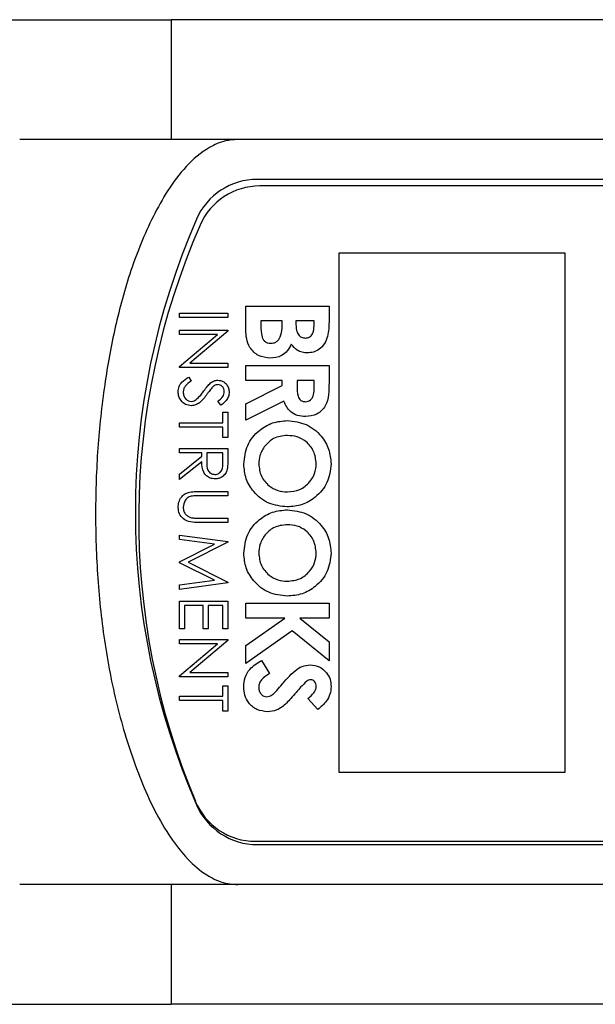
# Model space of a CAD drawing. Header units: inches. Extents: x 6 to 26.3, y 3.7 to 17.6.
# Tile 6 of 24: x 11.1 to 12, y 16.2 to 17.6. Entities that reach past the tile are written whole.
import ezdxf

# ---------------------------------------------------------------- set-up
doc = ezdxf.new("R2010")
doc.units = ezdxf.units.IN
doc.header["$LTSCALE"] = 2
doc.header["$MEASUREMENT"] = 0

msp = doc.modelspace()

# ---------------------------------------------------------------- linework, layer by layer
at = {"color": 7, "linetype": 'Continuous', "lineweight": 25}
for p, q in [((10.9778, 17.6433), (11.3208, 17.6433)), ((11.3208, 17.6433), (11.3208, 17.4633)), ((12.7768, 17.6433), (11.3208, 17.6433)), ((11.4208, 17.4633), (11.0928, 17.4633)), ((14.0638, 17.4633), (11.4208, 17.4633)), ((14.0638, 17.4033), (11.4503, 17.4033)), ((14.0558, 17.3933), (11.454, 17.3933)), ((11.9131, 17.2923), (11.5731, 17.2923)), ((11.5731, 17.2923), (11.5731, 16.5123)), ((11.9131, 16.5123), (11.9131, 17.2923)), ((11.4331, 17.2128), (11.5581, 17.2128)), ((11.4331, 17.1777), (11.4331, 17.2128)), ((11.5581, 17.2128), (11.5581, 17.1928)), ((11.3331, 17.1954), (11.3331, 17.2019)), ((11.3331, 17.2019), (11.406, 17.2019)), ((11.406, 17.2019), (11.406, 17.1954)), ((11.406, 17.1954), (11.3331, 17.1954)), ((11.4555, 17.1904), (11.4555, 17.184)), ((11.4876, 17.1904), (11.4555, 17.1904)), ((11.4876, 17.1851), (11.4876, 17.1904)), ((11.5084, 17.1904), (11.5084, 17.1845)), ((11.5357, 17.1904), (11.5084, 17.1904)), ((11.5357, 17.1834), (11.5357, 17.1904)), ((11.3331, 17.1764), (11.406, 17.1764)), ((11.3331, 17.1699), (11.3331, 17.1764)), ((11.3331, 17.1218), (11.3904, 17.1699)), ((11.3904, 17.1699), (11.3331, 17.1699)), ((11.406, 17.175), (11.3486, 17.1269)), ((11.406, 17.1764), (11.406, 17.175)), ((11.3486, 17.1269), (11.406, 17.1269)), ((11.406, 17.1269), (11.406, 17.1203)), ((11.3331, 17.1203), (11.3331, 17.1218)), ((11.406, 17.1203), (11.3331, 17.1203)), ((11.4331, 17.1236), (11.5581, 17.1236)), ((11.4331, 17.1011), (11.4331, 17.1236)), ((11.5581, 17.1236), (11.5581, 17.0974)), ((11.3472, 17.106), (11.3509, 17.0998)), ((11.4876, 17.1011), (11.4331, 17.1011)), ((11.4876, 17.0935), (11.4876, 17.1011)), ((11.5357, 17.1011), (11.51, 17.1011)), ((11.51, 17.1011), (11.51, 17.0924)), ((11.5357, 17.0935), (11.5357, 17.1011)), ((11.4331, 17.066), (11.4876, 17.0935)), ((11.3955, 17.0639), (11.3911, 17.0699)), ((11.4901, 17.0699), (11.4331, 17.0411)), ((11.4331, 17.0411), (11.4331, 17.066)), ((11.3985, 17.0534), (11.406, 17.0534)), ((11.3985, 17.0375), (11.3985, 17.0534)), ((11.406, 17.0534), (11.406, 17.0151)), ((11.3331, 17.0309), (11.3331, 17.0375)), ((11.3331, 17.0375), (11.3985, 17.0375)), ((11.3985, 17.0309), (11.3331, 17.0309)), ((11.3985, 17.0151), (11.3985, 17.0309)), ((11.406, 17.0151), (11.3985, 17.0151)), ((11.3331, 16.9923), (11.3331, 16.9989)), ((11.3331, 16.9989), (11.406, 16.9989)), ((11.3668, 16.9923), (11.3331, 16.9923)), ((11.3668, 16.987), (11.3668, 16.9923)), ((11.3742, 16.9923), (11.3741, 16.979)), ((11.3985, 16.9923), (11.3742, 16.9923)), ((11.3985, 16.9787), (11.3985, 16.9923)), ((11.406, 16.9989), (11.406, 16.9843)), ((11.3331, 16.9602), (11.3668, 16.987)), ((11.3668, 16.9789), (11.3331, 16.9521)), ((11.3331, 16.9521), (11.3331, 16.9602)), ((11.362, 16.9341), (11.406, 16.9341)), ((11.406, 16.9341), (11.406, 16.9276)), ((11.406, 16.9276), (11.3623, 16.9276)), ((11.406, 16.8874), (11.362, 16.8874)), ((11.3623, 16.8939), (11.406, 16.8939)), ((11.406, 16.8939), (11.406, 16.8874)), ((11.3331, 16.8684), (11.406, 16.8588)), ((11.3331, 16.8618), (11.3331, 16.8684)), ((11.3857, 16.8548), (11.3331, 16.8618)), ((11.406, 16.8578), (11.3462, 16.8277)), ((11.406, 16.8588), (11.406, 16.8578)), ((11.3331, 16.8284), (11.3857, 16.8548)), ((11.3331, 16.8269), (11.3331, 16.8284)), ((11.3462, 16.8277), (11.406, 16.7977)), ((11.3856, 16.8006), (11.3331, 16.8269)), ((11.3331, 16.7936), (11.3856, 16.8006)), ((11.406, 16.7967), (11.3331, 16.787)), ((11.3331, 16.787), (11.3331, 16.7936)), ((11.406, 16.7977), (11.406, 16.7967)), ((11.3331, 16.7279), (11.3331, 16.769)), ((11.3331, 16.769), (11.406, 16.769)), ((11.406, 16.769), (11.406, 16.7279)), ((11.3686, 16.7625), (11.3406, 16.7625)), ((11.3406, 16.7625), (11.3406, 16.7279)), ((11.3686, 16.7279), (11.3686, 16.7625)), ((11.3985, 16.7625), (11.3761, 16.7625)), ((11.3761, 16.7625), (11.3761, 16.7279)), ((11.3985, 16.7279), (11.3985, 16.7625)), ((11.4331, 16.7661), (11.5581, 16.7661)), ((11.4331, 16.7436), (11.4331, 16.7661)), ((11.5581, 16.7661), (11.5581, 16.7436)), ((11.4331, 16.7025), (11.4917, 16.7436)), ((11.4917, 16.7436), (11.4331, 16.7436)), ((11.5581, 16.7436), (11.5141, 16.7436)), ((11.5141, 16.7436), (11.5581, 16.7082)), ((11.3406, 16.7279), (11.3331, 16.7279)), ((11.3761, 16.7279), (11.3686, 16.7279)), ((11.406, 16.7279), (11.3985, 16.7279)), ((11.5028, 16.7244), (11.4331, 16.6755)), ((11.5581, 16.6798), (11.5028, 16.7244)), ((11.3331, 16.7117), (11.406, 16.7117)), ((11.3331, 16.7052), (11.3331, 16.7117)), ((11.406, 16.7103), (11.3486, 16.6622)), ((11.406, 16.7117), (11.406, 16.7103)), ((11.3331, 16.6571), (11.3904, 16.7052)), ((11.3904, 16.7052), (11.3331, 16.7052)), ((11.4331, 16.6755), (11.4331, 16.7025)), ((11.5581, 16.7082), (11.5581, 16.6798)), ((11.4565, 16.68), (11.4684, 16.6603)), ((11.3331, 16.6556), (11.3331, 16.6571)), ((11.406, 16.6556), (11.3331, 16.6556)), ((11.3486, 16.6622), (11.406, 16.6622)), ((11.406, 16.6622), (11.406, 16.6556)), ((11.3985, 16.6422), (11.406, 16.6422)), ((11.3985, 16.6263), (11.3985, 16.6422)), ((11.406, 16.6422), (11.406, 16.6039)), ((11.3331, 16.6198), (11.3331, 16.6263)), ((11.3331, 16.6263), (11.3985, 16.6263)), ((11.5414, 16.6063), (11.5261, 16.6231)), ((11.3985, 16.6198), (11.3331, 16.6198)), ((11.3985, 16.6039), (11.3985, 16.6198)), ((11.406, 16.6039), (11.3985, 16.6039)), ((11.5731, 16.5123), (11.9131, 16.5123)), ((11.4474, 16.4083), (14.0528, 16.4083)), ((11.4503, 16.4033), (14.0638, 16.4033)), ((11.4208, 16.3433), (11.0928, 16.3433)), ((11.3208, 16.3433), (11.3208, 16.1633)), ((14.0638, 16.3433), (11.4208, 16.3433)), ((10.9778, 16.1633), (11.3208, 16.1633)), ((12.7768, 16.1633), (11.3208, 16.1633))]:
    msp.add_line(p, q, dxfattribs=at)
for centre, radius, start, end in [((11.4503, 17.3033), 0.1, 90, 156.4218), ((11.454, 17.2953), 0.098, 90, 156.3331), ((12.3668, 16.9033), 1.1, 156.4218, 203.5782), ((12.3718, 16.8931), 1.1, 156.3331, 202.7063), ((11.4474, 16.5063), 0.098, 202.7063, 270), ((11.4503, 16.5033), 0.1, 203.5782, 270)]:
    msp.add_arc(centre, radius, start, end, dxfattribs=at)
for points, knots in [([(11.4208, 17.4633), (11.4146, 17.4628), (11.3997, 17.4617), (11.3718, 17.4494), (11.3421, 17.4235), (11.3149, 17.3871), (11.2862, 17.335), (11.2584, 17.2665), (11.2354, 17.1814), (11.2193, 17.0921), (11.2092, 16.9992), (11.2059, 16.902), (11.2091, 16.8035), (11.2197, 16.7041), (11.2392, 16.6062), (11.2639, 16.5269), (11.2894, 16.4659), (11.3149, 16.4189), (11.3449, 16.3791), (11.3788, 16.3531), (11.4036, 16.3441), (11.4169, 16.3435), (11.4208, 16.3433)], [0, 0, 0, 0, 0.014671, 0.034892, 0.070688, 0.106175, 0.141764, 0.210689, 0.279956, 0.349148, 0.424567, 0.499995, 0.57832, 0.656947, 0.735374, 0.813427, 0.852341, 0.891212, 0.939364, 0.968554, 0.990915, 1, 1, 1, 1]), ([(11.4555, 17.184), (11.4556, 17.1781), (11.4557, 17.1707), (11.4589, 17.1625), (11.4618, 17.1591), (11.4658, 17.1571), (11.4687, 17.1569), (11.4702, 17.1568)], [0, 0, 0, 0, 0.500037, 0.625162, 0.750129, 0.874962, 1, 1, 1, 1]), ([(11.4702, 17.1568), (11.4717, 17.1569), (11.4749, 17.1571), (11.4792, 17.1592), (11.4826, 17.1625), (11.4872, 17.1707), (11.4874, 17.1787), (11.4876, 17.1851)], [0, 0, 0, 0, 0.125206, 0.25027, 0.375499, 0.500764, 1, 1, 1, 1]), ([(11.5084, 17.1845), (11.5085, 17.1819), (11.5087, 17.1768), (11.5112, 17.17), (11.5164, 17.1654), (11.5205, 17.165), (11.5225, 17.1648)], [0, 0, 0, 0, 0.2810552, 0.5605562, 0.7801186, 1, 1, 1, 1]), ([(11.5225, 17.1648), (11.5247, 17.165), (11.5279, 17.1655), (11.5313, 17.1682), (11.5351, 17.1734), (11.5354, 17.179), (11.5357, 17.1834)], [0, 0, 0, 0, 0.249538, 0.375362, 0.501215, 1, 1, 1, 1]), ([(11.5581, 17.1928), (11.5581, 17.188), (11.5581, 17.1794), (11.5566, 17.171), (11.5559, 17.1673)], [0, 0, 0, 0, 0.560274, 1, 1, 1, 1]), ([(11.4693, 17.1343), (11.4633, 17.1352), (11.4515, 17.1369), (11.4387, 17.149), (11.4335, 17.1637), (11.4332, 17.173), (11.4331, 17.1777)], [0, 0, 0, 0, 0.279253, 0.558533, 0.778706, 1, 1, 1, 1]), ([(11.5014, 17.1553), (11.4996, 17.152), (11.4959, 17.1453), (11.4852, 17.1362), (11.4753, 17.135), (11.4693, 17.1343)], [0, 0, 0, 0, 0.281275, 0.561657, 1, 1, 1, 1]), ([(11.5255, 17.1423), (11.5228, 17.1425), (11.5175, 17.1429), (11.5087, 17.1469), (11.5042, 17.1521), (11.5014, 17.1553)], [0, 0, 0, 0, 0.280353, 0.56037, 1, 1, 1, 1]), ([(11.5559, 17.1673), (11.5546, 17.1635), (11.552, 17.156), (11.5441, 17.1479), (11.5349, 17.1431), (11.5286, 17.1426), (11.5255, 17.1423)], [0, 0, 0, 0, 0.280147, 0.559842, 0.779838, 1, 1, 1, 1]), ([(11.3312, 17.0838), (11.3315, 17.0865), (11.332, 17.0919), (11.3375, 17.1002), (11.3435, 17.1038), (11.3472, 17.106)], [0, 0, 0, 0, 0.279875, 0.559691, 1, 1, 1, 1]), ([(11.3509, 17.0998), (11.3475, 17.0977), (11.3429, 17.0947), (11.3392, 17.0885), (11.3389, 17.0854), (11.3387, 17.0838)], [0, 0, 0, 0, 0.559321, 0.779782, 1, 1, 1, 1]), ([(11.3699, 17.0853), (11.3715, 17.0877), (11.3745, 17.0919), (11.3782, 17.0956), (11.3798, 17.0973)], [0, 0, 0, 0, 0.560415, 1, 1, 1, 1]), ([(11.3798, 17.0973), (11.3817, 17.0985), (11.385, 17.1008), (11.3891, 17.1012), (11.3909, 17.1013)], [0, 0, 0, 0, 0.55984, 1, 1, 1, 1]), ([(11.3912, 17.0948), (11.3902, 17.0947), (11.3881, 17.0945), (11.3848, 17.093), (11.3829, 17.0911), (11.3818, 17.09)], [0, 0, 0, 0, 0.279835, 0.559803, 1, 1, 1, 1]), ([(11.3909, 17.1013), (11.3935, 17.101), (11.3986, 17.1004), (11.4043, 17.0954), (11.4074, 17.0895), (11.4077, 17.0854), (11.4079, 17.0834)], [0, 0, 0, 0, 0.279497, 0.558769, 0.779387, 1, 1, 1, 1]), ([(11.4004, 17.0841), (11.4003, 17.0856), (11.4001, 17.0885), (11.3978, 17.0921), (11.3947, 17.0944), (11.3923, 17.0947), (11.3912, 17.0948)], [0, 0, 0, 0, 0.280274, 0.559931, 0.77992, 1, 1, 1, 1]), ([(11.5581, 17.0974), (11.558, 17.0915), (11.5579, 17.0798), (11.5548, 17.0648), (11.5472, 17.0555), (11.5376, 17.0483), (11.5286, 17.0473), (11.5226, 17.0467)], [0, 0, 0, 0, 0.251165, 0.500635, 0.625861, 0.751173, 1, 1, 1, 1]), ([(11.351, 17.063), (11.348, 17.0634), (11.342, 17.0642), (11.3356, 17.0701), (11.3318, 17.0768), (11.3314, 17.0815), (11.3312, 17.0838)], [0, 0, 0, 0, 0.279182, 0.559073, 0.779436, 1, 1, 1, 1]), ([(11.3387, 17.0838), (11.3389, 17.0819), (11.3393, 17.078), (11.3422, 17.0732), (11.3465, 17.0701), (11.3495, 17.0697), (11.3511, 17.0696)], [0, 0, 0, 0, 0.280255, 0.560109, 0.78008, 1, 1, 1, 1]), ([(11.3745, 17.0802), (11.3711, 17.0756), (11.3664, 17.0692), (11.3576, 17.0638), (11.3532, 17.0633), (11.351, 17.063)], [0, 0, 0, 0, 0.560115, 0.780284, 1, 1, 1, 1]), ([(11.3582, 17.0722), (11.3606, 17.0744), (11.3649, 17.0784), (11.3683, 17.0832), (11.3699, 17.0853)], [0, 0, 0, 0, 0.5595, 1, 1, 1, 1]), ([(11.3818, 17.09), (11.3804, 17.0882), (11.3779, 17.085), (11.3755, 17.0816), (11.3745, 17.0802)], [0, 0, 0, 0, 0.559906, 1, 1, 1, 1]), ([(11.3911, 17.0699), (11.3937, 17.0719), (11.3974, 17.0748), (11.4001, 17.0802), (11.4003, 17.0828), (11.4004, 17.0841)], [0, 0, 0, 0, 0.559835, 0.779848, 1, 1, 1, 1]), ([(11.4079, 17.0834), (11.4077, 17.0811), (11.4072, 17.0766), (11.4029, 17.0696), (11.3984, 17.0661), (11.3955, 17.0639)], [0, 0, 0, 0, 0.279762, 0.5595, 1, 1, 1, 1]), ([(11.51, 17.0924), (11.5101, 17.0873), (11.5102, 17.0809), (11.5129, 17.0738), (11.5155, 17.0709), (11.5191, 17.0693), (11.5216, 17.0692), (11.5229, 17.0691)], [0, 0, 0, 0, 0.5001634, 0.6253052, 0.7500839, 0.87483, 1, 1, 1, 1]), ([(11.5229, 17.0691), (11.5242, 17.0692), (11.5268, 17.0694), (11.5302, 17.0715), (11.5328, 17.0744), (11.536, 17.0816), (11.5358, 17.0882), (11.5357, 17.0935)], [0, 0, 0, 0, 0.1249073, 0.2497989, 0.3748653, 0.4999743, 1, 1, 1, 1]), ([(11.3511, 17.0696), (11.3525, 17.0697), (11.3551, 17.0701), (11.3573, 17.0715), (11.3582, 17.0722)], [0, 0, 0, 0, 0.55899, 1, 1, 1, 1]), ([(11.5226, 17.0467), (11.5186, 17.0469), (11.5106, 17.0475), (11.4974, 17.0546), (11.4929, 17.0641), (11.4901, 17.0699)], [0, 0, 0, 0, 0.281082, 0.561294, 1, 1, 1, 1]), ([(11.4299, 16.9754), (11.431, 16.9851), (11.4331, 17.0045), (11.4512, 17.0258), (11.4728, 17.0387), (11.488, 17.0401), (11.4957, 17.0407)], [0, 0, 0, 0, 0.279624, 0.55918, 0.779559, 1, 1, 1, 1]), ([(11.4957, 17.0407), (11.5053, 17.0396), (11.5245, 17.0372), (11.5461, 17.0198), (11.559, 16.9982), (11.5606, 16.9831), (11.5613, 16.9756)], [0, 0, 0, 0, 0.279618, 0.559195, 0.779669, 1, 1, 1, 1]), ([(11.4954, 17.0183), (11.4881, 17.0176), (11.475, 17.0163), (11.466, 17.007), (11.4619, 17.0029)], [0, 0, 0, 0, 0.559371, 1, 1, 1, 1]), ([(11.5389, 16.9759), (11.5381, 16.9823), (11.5367, 16.995), (11.5248, 17.0091), (11.5104, 17.0172), (11.5004, 17.0179), (11.4954, 17.0183)], [0, 0, 0, 0, 0.2796072, 0.5591527, 0.7793692, 1, 1, 1, 1]), ([(11.4619, 17.0029), (11.4589, 16.9982), (11.4533, 16.9898), (11.4526, 16.9799), (11.4523, 16.9755)], [0, 0, 0, 0, 0.55937, 1, 1, 1, 1]), ([(11.3865, 16.9531), (11.3842, 16.9533), (11.3796, 16.9536), (11.3735, 16.9573), (11.3673, 16.9655), (11.367, 16.9734), (11.3668, 16.9789)], [0, 0, 0, 0, 0.187115, 0.373967, 0.560898, 1, 1, 1, 1]), ([(11.3741, 16.979), (11.3741, 16.9745), (11.3742, 16.9689), (11.3777, 16.9634), (11.3811, 16.9605), (11.3844, 16.96), (11.3865, 16.9596)], [0, 0, 0, 0, 0.499791, 0.625435, 0.751123, 1, 1, 1, 1]), ([(11.3865, 16.9596), (11.3876, 16.9597), (11.3897, 16.9599), (11.3927, 16.9613), (11.3951, 16.9634), (11.3987, 16.9688), (11.3986, 16.9743), (11.3985, 16.9787)], [0, 0, 0, 0, 0.125299, 0.250581, 0.375909, 0.501266, 1, 1, 1, 1]), ([(11.406, 16.9843), (11.406, 16.9812), (11.406, 16.9757), (11.4053, 16.9702), (11.405, 16.9678)], [0, 0, 0, 0, 0.5602397, 1, 1, 1, 1]), ([(11.4955, 16.9334), (11.5019, 16.9341), (11.5146, 16.9355), (11.5288, 16.9469), (11.5375, 16.961), (11.5384, 16.9709), (11.5389, 16.9759)], [0, 0, 0, 0, 0.279749, 0.559458, 0.779663, 1, 1, 1, 1]), ([(11.405, 16.9678), (11.4043, 16.9655), (11.4028, 16.9609), (11.3978, 16.9561), (11.3922, 16.9534), (11.3884, 16.9532), (11.3865, 16.9531)], [0, 0, 0, 0, 0.279836, 0.559487, 0.779616, 1, 1, 1, 1]), ([(11.4952, 16.9109), (11.4856, 16.912), (11.4664, 16.9141), (11.4451, 16.9316), (11.4319, 16.9528), (11.4306, 16.9679), (11.4299, 16.9754)], [0, 0, 0, 0, 0.27969, 0.559355, 0.77962, 1, 1, 1, 1]), ([(11.4523, 16.9755), (11.4531, 16.9692), (11.4546, 16.9566), (11.4665, 16.9428), (11.4807, 16.9345), (11.4906, 16.9338), (11.4955, 16.9334)], [0, 0, 0, 0, 0.279462, 0.559178, 0.77947, 1, 1, 1, 1]), ([(11.5613, 16.9756), (11.5601, 16.9659), (11.5577, 16.9467), (11.5395, 16.9257), (11.518, 16.9128), (11.5028, 16.9115), (11.4952, 16.9109)], [0, 0, 0, 0, 0.279403, 0.559214, 0.779508, 1, 1, 1, 1]), ([(11.3312, 16.91), (11.3314, 16.9128), (11.3318, 16.9183), (11.3354, 16.9253), (11.3405, 16.9304), (11.3446, 16.932), (11.3466, 16.9328)], [0, 0, 0, 0, 0.280221, 0.559914, 0.779952, 1, 1, 1, 1]), ([(11.3466, 16.9328), (11.3495, 16.9333), (11.3546, 16.9341), (11.3597, 16.9341), (11.362, 16.9341)], [0, 0, 0, 0, 0.559499, 1, 1, 1, 1]), ([(11.3526, 16.9273), (11.3504, 16.9268), (11.346, 16.9259), (11.3402, 16.9196), (11.3393, 16.9139), (11.3387, 16.9104)], [0, 0, 0, 0, 0.281002, 0.560831, 1, 1, 1, 1]), ([(11.3623, 16.9276), (11.3605, 16.9276), (11.3573, 16.9276), (11.3541, 16.9274), (11.3526, 16.9273)], [0, 0, 0, 0, 0.560124, 1, 1, 1, 1]), ([(11.362, 16.8874), (11.3579, 16.8874), (11.3498, 16.8875), (11.3391, 16.8919), (11.3323, 16.9004), (11.3316, 16.9068), (11.3312, 16.91)], [0, 0, 0, 0, 0.281635, 0.560097, 0.780073, 1, 1, 1, 1]), ([(11.3387, 16.9104), (11.3389, 16.9084), (11.3394, 16.9043), (11.3424, 16.8995), (11.3465, 16.8962), (11.3495, 16.8951), (11.351, 16.8946)], [0, 0, 0, 0, 0.279773, 0.559414, 0.779537, 1, 1, 1, 1]), ([(11.4299, 16.8413), (11.431, 16.851), (11.4331, 16.8704), (11.4512, 16.8916), (11.4728, 16.9046), (11.488, 16.9059), (11.4957, 16.9066)], [0, 0, 0, 0, 0.279624, 0.55918, 0.779559, 1, 1, 1, 1]), ([(11.4957, 16.9066), (11.5053, 16.9054), (11.5245, 16.9031), (11.5461, 16.8856), (11.559, 16.8641), (11.5606, 16.849), (11.5613, 16.8414)], [0, 0, 0, 0, 0.2796183, 0.5591954, 0.7796694, 1, 1, 1, 1]), ([(11.351, 16.8946), (11.3531, 16.8944), (11.3569, 16.8939), (11.3607, 16.8939), (11.3623, 16.8939)], [0, 0, 0, 0, 0.559624, 1, 1, 1, 1]), ([(11.4954, 16.8842), (11.4881, 16.8834), (11.475, 16.8821), (11.466, 16.8729), (11.4619, 16.8688)], [0, 0, 0, 0, 0.559371, 1, 1, 1, 1]), ([(11.5389, 16.8418), (11.5381, 16.8482), (11.5367, 16.8609), (11.5248, 16.875), (11.5104, 16.8831), (11.5004, 16.8838), (11.4954, 16.8842)], [0, 0, 0, 0, 0.279607, 0.559153, 0.779369, 1, 1, 1, 1]), ([(11.4619, 16.8688), (11.4589, 16.8641), (11.4533, 16.8557), (11.4526, 16.8457), (11.4523, 16.8413)], [0, 0, 0, 0, 0.55937, 1, 1, 1, 1]), ([(11.4952, 16.7768), (11.4856, 16.7779), (11.4664, 16.78), (11.4451, 16.7975), (11.4319, 16.8187), (11.4306, 16.8337), (11.4299, 16.8413)], [0, 0, 0, 0, 0.27969, 0.559355, 0.77962, 1, 1, 1, 1]), ([(11.4523, 16.8413), (11.4531, 16.835), (11.4546, 16.8224), (11.4665, 16.8086), (11.4807, 16.8004), (11.4906, 16.7996), (11.4955, 16.7992)], [0, 0, 0, 0, 0.279462, 0.559178, 0.77947, 1, 1, 1, 1]), ([(11.5613, 16.8414), (11.5601, 16.8318), (11.5577, 16.8125), (11.5395, 16.7915), (11.518, 16.7787), (11.5028, 16.7774), (11.4952, 16.7768)], [0, 0, 0, 0, 0.279403, 0.559214, 0.779508, 1, 1, 1, 1]), ([(11.4955, 16.7992), (11.5019, 16.7999), (11.5146, 16.8013), (11.5288, 16.8128), (11.5375, 16.8268), (11.5384, 16.8368), (11.5389, 16.8418)], [0, 0, 0, 0, 0.279749, 0.559458, 0.779663, 1, 1, 1, 1]), ([(11.4299, 16.6406), (11.4303, 16.6453), (11.431, 16.6547), (11.4396, 16.6699), (11.4501, 16.6762), (11.4565, 16.68)], [0, 0, 0, 0, 0.280463, 0.560423, 1, 1, 1, 1]), ([(11.4857, 16.6421), (11.4924, 16.6501), (11.5017, 16.6612), (11.5173, 16.672), (11.5255, 16.673), (11.5296, 16.6736)], [0, 0, 0, 0, 0.5608259, 0.7806951, 1, 1, 1, 1]), ([(11.5296, 16.6736), (11.5344, 16.673), (11.5439, 16.6718), (11.5542, 16.6627), (11.5604, 16.652), (11.561, 16.6445), (11.5613, 16.6408)], [0, 0, 0, 0, 0.279344, 0.559114, 0.779437, 1, 1, 1, 1]), ([(11.4684, 16.6603), (11.464, 16.6575), (11.458, 16.6537), (11.453, 16.6458), (11.4526, 16.6418), (11.4523, 16.6398)], [0, 0, 0, 0, 0.559407, 0.779869, 1, 1, 1, 1]), ([(11.5307, 16.6511), (11.5295, 16.651), (11.5273, 16.6508), (11.5255, 16.6496), (11.5247, 16.6491)], [0, 0, 0, 0, 0.559238, 1, 1, 1, 1]), ([(11.5389, 16.641), (11.5388, 16.6424), (11.5386, 16.6451), (11.5365, 16.6483), (11.5339, 16.6507), (11.5317, 16.651), (11.5307, 16.6511)], [0, 0, 0, 0, 0.28032, 0.560119, 0.780527, 1, 1, 1, 1]), ([(11.4655, 16.6031), (11.46, 16.6037), (11.4491, 16.6049), (11.4372, 16.6152), (11.4308, 16.6278), (11.4302, 16.6363), (11.4299, 16.6406)], [0, 0, 0, 0, 0.279612, 0.558916, 0.779216, 1, 1, 1, 1]), ([(11.4523, 16.6398), (11.4525, 16.6379), (11.4528, 16.634), (11.4558, 16.6294), (11.4596, 16.6261), (11.4627, 16.6257), (11.4642, 16.6255)], [0, 0, 0, 0, 0.2803849, 0.5602436, 0.7804109, 1, 1, 1, 1]), ([(11.4642, 16.6255), (11.4668, 16.6261), (11.472, 16.6271), (11.4787, 16.634), (11.4831, 16.639), (11.4857, 16.6421)], [0, 0, 0, 0, 0.277848, 0.55834, 1, 1, 1, 1]), ([(11.5247, 16.6491), (11.5216, 16.646), (11.5159, 16.6406), (11.5108, 16.6347), (11.5086, 16.6321)], [0, 0, 0, 0, 0.559763, 1, 1, 1, 1]), ([(11.5261, 16.6231), (11.5295, 16.6257), (11.5342, 16.6293), (11.5383, 16.636), (11.5387, 16.6394), (11.5389, 16.641)], [0, 0, 0, 0, 0.559768, 0.780082, 1, 1, 1, 1]), ([(11.5613, 16.6408), (11.561, 16.6369), (11.5602, 16.6292), (11.5534, 16.6169), (11.546, 16.6103), (11.5414, 16.6063)], [0, 0, 0, 0, 0.279861, 0.559635, 1, 1, 1, 1]), ([(11.5086, 16.6321), (11.506, 16.629), (11.5013, 16.6236), (11.4963, 16.6183), (11.4942, 16.616)], [0, 0, 0, 0, 0.560045, 1, 1, 1, 1]), ([(11.4942, 16.616), (11.4895, 16.6119), (11.4812, 16.6046), (11.4703, 16.6035), (11.4655, 16.6031)], [0, 0, 0, 0, 0.560154, 1, 1, 1, 1])]:
    msp.add_open_spline(points, degree=3, knots=knots, dxfattribs=at)

doc.saveas('drawing.dxf')
